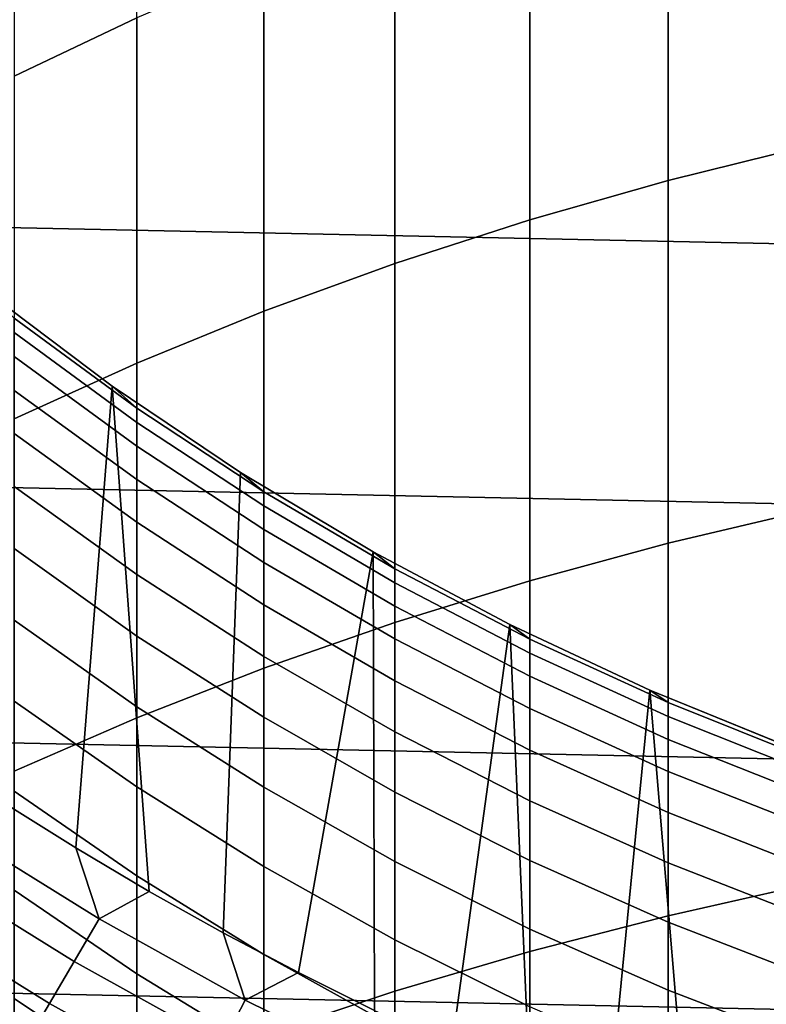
# Model space of a CAD drawing. Header units: metres. Extents: x -29 to 117, y -464 to 29.
# Tile 69 of 256: x -7.93 to -4.7, y -13.27 to -9.01. Entities that reach past the tile are written whole.
import ezdxf

# ---------------------------------------------------------------- set-up
doc = ezdxf.new("R2010")
doc.units = ezdxf.units.M
doc.layers.add('solid_24_501_056_XXX', color=7, linetype='CONTINUOUS')

msp = doc.modelspace()

# ---------------------------------------------------------------- linework, layer by layer
at = {"layer": 'solid_24_501_056_XXX'}
for points in [[(-27.991997, -7.187365, -99.5), (27.666569, -8.352916, -99.5), (27.292519, -9.504066, -99.5), (-27.666569, -8.352916, -99.5)], [(-7.957378, -9.252645, 225.166504), (-7.426487, -9.000552, 225.463867), (-7.426487, -7.5488, 224.189178), (-7.957378, -7.81106, 223.900742)], [(-5.126626, -9.704466, 227.689194), (-4.514968, -9.553032, 227.88092), (-4.514968, -8.017079, 226.623947), (-5.126626, -8.175075, 226.437576)], [(-5.725124, -9.874907, 227.473389), (-5.126626, -9.704466, 227.689194), (-5.126626, -8.175075, 226.437576), (-5.725124, -8.352901, 226.227814)], [(-27.666569, -8.352916, -99.5), (27.292519, -9.504066, -99.5), (26.870518, -10.63886, -99.5), (-27.292519, -9.504066, -99.5)], [(-6.308926, -10.063917, 227.23407), (-5.725124, -9.874907, 227.473389), (-5.725124, -8.352901, 226.227814), (-6.308926, -8.550102, 225.995209)], [(-6.876532, -10.271012, 226.971863), (-6.308926, -10.063917, 227.23407), (-6.308926, -8.550102, 225.995209), (-6.876532, -8.766171, 225.740341)], [(-7.426487, -10.49566, 226.687424), (-6.876532, -10.271012, 226.971863), (-6.876532, -8.766171, 225.740341), (-7.426487, -9.000552, 225.463867)], [(-7.957378, -10.737284, 226.3815), (-7.426487, -10.49566, 226.687424), (-7.426487, -9.000552, 225.463867), (-7.957378, -9.252645, 225.166504)], [(-27.292519, -9.504066, -99.5), (26.870518, -10.63886, -99.5), (26.401428, -11.754766, -99.5), (-26.870518, -10.63886, -99.5)], [(-5.126626, -11.276364, 228.886978), (-4.514968, -11.131675, 229.083847), (-4.514968, -9.553032, 227.88092), (-5.126626, -9.704466, 227.689194)], [(-5.725124, -11.439215, 228.66539), (-5.126626, -11.276364, 228.886978), (-5.126626, -9.704466, 227.689194), (-5.725124, -9.874907, 227.473389)], [(-6.308926, -11.619808, 228.419662), (-5.725124, -11.439215, 228.66539), (-5.725124, -9.874907, 227.473389), (-6.308926, -10.063917, 227.23407)], [(-6.876532, -11.817679, 228.150421), (-6.308926, -11.619808, 228.419662), (-6.308926, -10.063917, 227.23407), (-6.876532, -10.271012, 226.971863)], [(-8.067989, -10.193497, 154.5), (-7.532432, -10.595398, 154.5), (-7.532474, -10.595368, 183), (-8.067924, -10.193558, 183)], [(-8.00154, -12.399786, 154.5), (-7.689598, -12.595611, 154.5), (-7.532432, -10.595398, 154.5), (-8.067989, -10.193497, 154.5)], [(-7.426487, -10.690557, 184.190018), (-7.957378, -10.30095, 184.203522), (-8.067924, -10.193558, 183), (-7.532474, -10.595368, 183)], [(-7.426487, -12.032323, 227.858368), (-6.876532, -11.817679, 228.150421), (-6.876532, -10.271012, 226.971863), (-7.426487, -10.49566, 226.687424)], [(-7.426487, -10.752508, 185.379776), (-7.957378, -10.363605, 185.406799), (-7.957378, -10.30095, 184.203522), (-7.426487, -10.690557, 184.190018)], [(-7.426487, -10.855705, 186.566681), (-7.957378, -10.467975, 186.607178), (-7.957378, -10.363605, 185.406799), (-7.426487, -10.752508, 185.379776)], [(-7.426487, -11.000024, 187.749283), (-7.957378, -10.613933, 187.803223), (-7.957378, -10.467975, 186.607178), (-7.426487, -10.855705, 186.566681)], [(-7.957378, -12.263186, 227.544235), (-7.426487, -12.032323, 227.858368), (-7.426487, -10.49566, 226.687424), (-7.957378, -10.737284, 226.3815)], [(-7.426487, -11.18529, 188.926178), (-7.957378, -10.801303, 188.993469), (-7.957378, -10.613933, 187.803223), (-7.426487, -11.000024, 187.749283)], [(-7.689598, -12.595611, 154.5), (-7.37309, -12.783474, 154.5), (-7.532432, -10.595398, 154.5)], [(-7.532432, -10.595398, 154.5), (-6.977004, -10.969101, 154.5), (-6.97705, -10.969082, 183), (-7.532474, -10.595368, 183)], [(-6.876532, -11.052789, 184.177444), (-7.426487, -10.690557, 184.190018), (-7.532474, -10.595368, 183), (-6.97705, -10.969082, 183)], [(-7.37309, -12.783474, 154.5), (-7.05201, -12.963354, 154.5), (-6.977004, -10.969101, 154.5), (-7.532432, -10.595398, 154.5)], [(-26.870518, -10.63886, -99.5), (26.401428, -11.754766, -99.5), (25.886116, -12.849844, -99.5), (-26.401428, -11.754766, -99.5)], [(-6.876532, -11.114086, 185.35466), (-7.426487, -10.752508, 185.379776), (-7.426487, -10.690557, 184.190018), (-6.876532, -11.052789, 184.177444)], [(-6.876532, -11.216194, 186.529022), (-7.426487, -10.855705, 186.566681), (-7.426487, -10.752508, 185.379776), (-6.876532, -11.114086, 185.35466)], [(-7.426487, -11.411282, 190.095917), (-7.957378, -11.02986, 190.176498), (-7.957378, -10.801303, 188.993469), (-7.426487, -11.18529, 188.926178)], [(-6.876532, -11.35899, 187.699142), (-7.426487, -11.000024, 187.749283), (-7.426487, -10.855705, 186.566681), (-6.876532, -11.216194, 186.529022)], [(-6.876532, -11.5423, 188.863602), (-7.426487, -11.18529, 188.926178), (-7.426487, -11.000024, 187.749283), (-6.876532, -11.35899, 187.699142)], [(-7.05201, -12.963354, 154.5), (-6.726364, -13.135272, 154.5), (-6.403197, -11.31366, 154.5), (-6.977004, -10.969101, 154.5)], [(-6.977004, -10.969101, 154.5), (-6.403197, -11.31366, 154.5), (-6.403125, -11.313708, 183), (-6.97705, -10.969082, 183)], [(-6.308926, -11.386719, 184.165863), (-6.876532, -11.052789, 184.177444), (-6.97705, -10.969082, 183), (-6.403125, -11.313708, 183)], [(-7.426487, -11.677725, 191.257126), (-7.957378, -11.29933, 191.350891), (-7.957378, -11.02986, 190.176498), (-7.426487, -11.411282, 190.095917)], [(-6.308926, -11.447413, 185.331497), (-6.876532, -11.114086, 185.35466), (-6.876532, -11.052789, 184.177444), (-6.308926, -11.386719, 184.165863)], [(-6.308926, -11.548517, 186.494308), (-6.876532, -11.216194, 186.529022), (-6.876532, -11.114086, 185.35466), (-6.308926, -11.447413, 185.331497)], [(-5.126626, -12.888879, 230.02951), (-4.514968, -12.751107, 230.231277), (-4.514968, -11.131675, 229.083847), (-5.126626, -11.276364, 228.886978)], [(-6.876532, -11.765905, 190.020996), (-7.426487, -11.411282, 190.095917), (-7.426487, -11.18529, 188.926178), (-6.876532, -11.5423, 188.863602)], [(-6.308926, -11.689907, 187.652924), (-6.876532, -11.35899, 187.699142), (-6.876532, -11.216194, 186.529022), (-6.308926, -11.548517, 186.494308)], [(-7.426487, -11.984301, 192.408386), (-7.957378, -11.609385, 192.515213), (-7.957378, -11.29933, 191.350891), (-7.426487, -11.677725, 191.257126)], [(-5.725124, -13.043941, 229.802399), (-5.126626, -12.888879, 230.02951), (-5.126626, -11.276364, 228.886978), (-5.725124, -11.439215, 228.66539)], [(-6.726364, -13.135272, 154.5), (-6.396784, -13.298903, 154.5), (-6.403197, -11.31366, 154.5)], [(-6.403197, -11.31366, 154.5), (-5.812182, -11.62835, 154.5), (-5.812219, -11.628332, 183), (-6.403125, -11.313708, 183)], [(-6.396784, -13.298903, 154.5), (-6.063297, -13.454218, 154.5), (-5.812182, -11.62835, 154.5), (-6.403197, -11.31366, 154.5)], [(-5.725124, -11.691488, 184.155289), (-6.308926, -11.386719, 184.165863), (-6.403125, -11.313708, 183), (-5.812219, -11.628332, 183)], [(-6.308926, -11.871415, 188.805923), (-6.876532, -11.5423, 188.863602), (-6.876532, -11.35899, 187.699142), (-6.308926, -11.689907, 187.652924)], [(-6.876532, -12.029535, 191.169952), (-7.426487, -11.677725, 191.257126), (-7.426487, -11.411282, 190.095917), (-6.876532, -11.765905, 190.020996)], [(-5.725124, -11.751633, 185.310349), (-6.308926, -11.447413, 185.331497), (-6.308926, -11.386719, 184.165863), (-5.725124, -11.691488, 184.155289)], [(-6.308926, -13.215899, 229.550552), (-5.725124, -13.043941, 229.802399), (-5.725124, -11.439215, 228.66539), (-6.308926, -11.619808, 228.419662)], [(-5.725124, -11.85182, 186.462631), (-6.308926, -11.548517, 186.494308), (-6.308926, -11.447413, 185.331497), (-5.725124, -11.751633, 185.310349)], [(-6.308926, -12.09282, 189.951935), (-6.876532, -11.765905, 190.020996), (-6.876532, -11.5423, 188.863602), (-6.308926, -11.871415, 188.805923)], [(-5.725124, -11.991928, 187.610733), (-6.308926, -11.689907, 187.652924), (-6.308926, -11.548517, 186.494308), (-5.725124, -11.85182, 186.462631)], [(-7.426487, -12.330638, 193.548309), (-7.957378, -11.959656, 193.668091), (-7.957378, -11.609385, 192.515213), (-7.426487, -11.984301, 192.408386)], [(-6.876532, -13.40431, 229.274612), (-6.308926, -13.215899, 229.550552), (-6.308926, -11.619808, 228.419662), (-6.876532, -11.817679, 228.150421)], [(-6.063297, -13.454218, 154.5), (-5.725875, -13.601246, 154.5), (-5.812182, -11.62835, 154.5)], [(-5.812182, -11.62835, 154.5), (-5.205845, -11.912134, 154.5), (-5.205901, -11.91212, 183), (-5.812219, -11.628332, 183)], [(-5.126626, -11.966315, 184.145767), (-5.725124, -11.691488, 184.155289), (-5.812219, -11.628332, 183), (-5.205901, -11.91212, 183)], [(-5.725875, -13.601246, 154.5), (-5.385074, -13.739746, 154.5), (-5.205845, -11.912134, 154.5), (-5.812182, -11.62835, 154.5)], [(-6.876532, -12.332874, 192.309052), (-7.426487, -11.984301, 192.408386), (-7.426487, -11.677725, 191.257126), (-6.876532, -12.029535, 191.169952)], [(-5.725124, -12.17179, 188.753281), (-6.308926, -11.871415, 188.805923), (-6.308926, -11.689907, 187.652924), (-5.725124, -11.991928, 187.610733)], [(-5.126626, -12.025964, 185.29129), (-5.725124, -11.751633, 185.310349), (-5.725124, -11.691488, 184.155289), (-5.126626, -11.966315, 184.145767)], [(-26.401428, -11.754766, -99.5), (25.886116, -12.849844, -99.5), (25.325327, -13.922554, -99.5), (-25.886116, -12.849844, -99.5)], [(-6.308926, -12.353858, 191.089584), (-6.876532, -12.029535, 191.169952), (-6.876532, -11.765905, 190.020996), (-6.308926, -12.09282, 189.951935)], [(-5.126626, -12.125324, 186.434052), (-5.725124, -11.85182, 186.462631), (-5.725124, -11.751633, 185.310349), (-5.126626, -12.025964, 185.29129)], [(-7.426487, -13.60869, 228.975281), (-6.876532, -13.40431, 229.274612), (-6.876532, -11.817679, 228.150421), (-7.426487, -12.032323, 227.858368)], [(-5.126626, -12.264277, 187.572693), (-5.725124, -11.991928, 187.610733), (-5.725124, -11.85182, 186.462631), (-5.126626, -12.125324, 186.434052)], [(-5.725124, -12.391188, 189.888901), (-6.308926, -12.09282, 189.951935), (-6.308926, -11.871415, 188.805923), (-5.725124, -12.17179, 188.753281)], [(-5.385074, -13.739746, 154.5), (-5.040881, -13.869714, 154.5), (-5.205845, -11.912134, 154.5)], [(-5.205845, -11.912134, 154.5), (-4.585852, -12.164283, 154.5), (-4.585777, -12.164319, 183), (-5.205901, -11.91212, 183)], [(-4.514968, -12.210495, 184.137299), (-5.126626, -11.966315, 184.145767), (-5.205901, -11.91212, 183), (-4.585777, -12.164319, 183)], [(-5.040881, -13.869714, 154.5), (-4.693307, -13.991155, 154.5), (-4.585852, -12.164283, 154.5), (-5.205845, -11.912134, 154.5)], [(-7.426487, -12.71632, 194.675537), (-7.957378, -12.349718, 194.808121), (-7.957378, -11.959656, 193.668091), (-7.426487, -12.330638, 193.548309)], [(-4.514968, -12.269702, 185.274353), (-5.126626, -12.025964, 185.29129), (-5.126626, -11.966315, 184.145767), (-4.514968, -12.210495, 184.137299)], [(-6.876532, -12.675554, 193.436935), (-7.426487, -12.330638, 193.548309), (-7.426487, -11.984301, 192.408386), (-6.876532, -12.332874, 192.309052)], [(-5.126626, -12.442655, 188.705811), (-5.725124, -12.17179, 188.753281), (-5.725124, -11.991928, 187.610733), (-5.126626, -12.264277, 187.572693)], [(-7.957378, -13.828514, 228.65332), (-7.426487, -13.60869, 228.975281), (-7.426487, -12.032323, 227.858368), (-7.957378, -12.263186, 227.544235)], [(-6.308926, -12.654212, 192.217484), (-6.876532, -12.332874, 192.309052), (-6.876532, -12.029535, 191.169952), (-6.308926, -12.353858, 191.089584)], [(-4.514968, -12.368328, 186.408676), (-5.126626, -12.125324, 186.434052), (-5.126626, -12.025964, 185.29129), (-4.514968, -12.269702, 185.274353)], [(-5.725124, -12.649858, 191.016235), (-6.308926, -12.353858, 191.089584), (-6.308926, -12.09282, 189.951935), (-5.725124, -12.391188, 189.888901)], [(-4.514968, -12.506253, 187.538895), (-5.126626, -12.264277, 187.572693), (-5.126626, -12.125324, 186.434052), (-4.514968, -12.368328, 186.408676)], [(-5.126626, -12.660242, 189.832062), (-5.725124, -12.391188, 189.888901), (-5.725124, -12.17179, 188.753281), (-5.126626, -12.442655, 188.705811)], [(-4.514968, -12.683312, 188.663635), (-5.126626, -12.442655, 188.705811), (-5.126626, -12.264277, 187.572693), (-4.514968, -12.506253, 187.538895)], [(-7.426487, -13.140882, 195.788696), (-7.957378, -12.779102, 195.933914), (-7.957378, -12.349718, 194.808121), (-7.426487, -12.71632, 194.675537)], [(-6.876532, -13.057165, 194.552261), (-7.426487, -12.71632, 194.675537), (-7.426487, -12.330638, 193.548309), (-6.876532, -12.675554, 193.436935)], [(-6.308926, -12.993522, 193.334274), (-6.876532, -12.675554, 193.436935), (-6.876532, -12.332874, 192.309052), (-6.308926, -12.654212, 192.217484)], [(-5.725124, -12.94749, 192.133911), (-6.308926, -12.654212, 192.217484), (-6.308926, -12.353858, 191.089584), (-5.725124, -12.649858, 191.016235)], [(-8.203448, -12.521502, 154.492493), (-7.588912, -12.903215, 154.492493), (-7.689598, -12.595611, 154.5), (-8.00154, -12.399786, 154.5)], [(-5.126626, -12.916779, 190.950089), (-5.725124, -12.649858, 191.016235), (-5.725124, -12.391188, 189.888901), (-5.126626, -12.660242, 189.832062)], [(-4.514968, -12.899292, 189.78157), (-5.126626, -12.660242, 189.832062), (-5.126626, -12.442655, 188.705811), (-4.514968, -12.683312, 188.663635)], [(-8.320259, -12.699798, 154.469711), (-7.696972, -13.086947, 154.469711), (-7.588912, -12.903215, 154.492493), (-8.203448, -12.521502, 154.492493)], [(-7.588912, -12.903215, 154.492493), (-7.37309, -12.783474, 154.5), (-7.689598, -12.595611, 154.5)], [(-5.725124, -13.283723, 193.24057), (-6.308926, -12.993522, 193.334274), (-6.308926, -12.654212, 192.217484), (-5.725124, -12.94749, 192.133911)], [(-5.126626, -13.211953, 192.058548), (-5.725124, -12.94749, 192.133911), (-5.725124, -12.649858, 191.016235), (-5.126626, -12.916779, 190.950089)], [(-4.514968, -13.153932, 190.891327), (-5.126626, -12.916779, 190.950089), (-5.126626, -12.660242, 189.832062), (-4.514968, -12.899292, 189.78157)], [(-8.43588, -12.876278, 154.431763), (-7.803932, -13.268807, 154.431763), (-7.696972, -13.086947, 154.469711), (-8.320259, -12.699798, 154.469711)], [(-6.308926, -13.371378, 194.438629), (-6.876532, -13.057165, 194.552261), (-6.876532, -12.675554, 193.436935), (-6.308926, -12.993522, 193.334274)], [(-6.876532, -13.477245, 195.653671), (-7.426487, -13.140882, 195.788696), (-7.426487, -12.71632, 194.675537), (-6.876532, -13.057165, 194.552261)], [(-7.426487, -13.603815, 196.886459), (-7.957378, -13.247292, 197.044144), (-7.957378, -12.779102, 195.933914), (-7.426487, -13.140882, 195.788696)], [(-7.588912, -12.903215, 154.492493), (-6.956652, -13.254793, 154.492493), (-7.05201, -12.963354, 154.5), (-7.37309, -12.783474, 154.5)], [(-5.126626, -14.540065, 231.115387), (-4.514968, -14.409378, 231.321823), (-4.514968, -12.751107, 230.231277), (-5.126626, -12.888879, 230.02951)], [(-25.886116, -12.849844, -99.5), (25.325327, -13.922554, -99.5), (24.71983, -14.971294, -99.5), (-25.325327, -13.922554, -99.5)], [(-8.549721, -13.050041, 154.378845), (-7.909245, -13.447867, 154.378845), (-7.803932, -13.268807, 154.431763), (-8.43588, -12.876278, 154.431763)], [(-7.696972, -13.086947, 154.469711), (-7.055709, -13.443531, 154.469711), (-6.956652, -13.254793, 154.492493), (-7.588912, -12.903215, 154.492493)], [(-5.725124, -14.687155, 230.883041), (-5.126626, -14.540065, 231.115387), (-5.126626, -12.888879, 230.02951), (-5.725124, -13.043941, 229.802399)], [(-4.514968, -13.446925, 191.991577), (-5.126626, -13.211953, 192.058548), (-5.126626, -12.916779, 190.950089), (-4.514968, -13.153932, 190.891327)], [(-5.126626, -13.545412, 193.156082), (-5.725124, -13.283723, 193.24057), (-5.725124, -12.94749, 192.133911), (-5.126626, -13.211953, 192.058548)], [(-6.956652, -13.254793, 154.492493), (-6.726364, -13.135272, 154.5), (-7.05201, -12.963354, 154.5)], [(-5.725124, -13.658154, 194.334915), (-6.308926, -13.371378, 194.438629), (-6.308926, -12.993522, 193.334274), (-5.725124, -13.283723, 193.24057)], [(-6.308926, -14.85027, 230.625381), (-5.725124, -14.687155, 230.883041), (-5.725124, -13.043941, 229.802399), (-6.308926, -13.215899, 229.550552)], [(-8.6612, -13.2202, 154.311218), (-8.012373, -13.623214, 154.311218), (-7.909245, -13.447867, 154.378845), (-8.549721, -13.050041, 154.378845)], [(-7.803932, -13.268807, 154.431763), (-7.153758, -13.630347, 154.431763), (-7.055709, -13.443531, 154.469711), (-7.696972, -13.086947, 154.469711)], [(-6.308926, -13.787327, 195.529205), (-6.876532, -13.477245, 195.653671), (-6.876532, -13.057165, 194.552261), (-6.308926, -13.371378, 194.438629)], [(-6.876532, -13.93529, 196.739838), (-7.426487, -13.603815, 196.886459), (-7.426487, -13.140882, 195.788696), (-6.876532, -13.477245, 195.653671)], [(-6.956652, -13.254793, 154.492493), (-6.308145, -13.575414, 154.492493), (-6.396784, -13.298903, 154.5), (-6.726364, -13.135272, 154.5)], [(-6.876532, -15.028993, 230.343063), (-6.308926, -14.85027, 230.625381), (-6.308926, -13.215899, 229.550552), (-6.876532, -13.40431, 229.274612)], [(-4.514968, -13.77792, 193.081009), (-5.126626, -13.545412, 193.156082), (-5.126626, -13.211953, 192.058548), (-4.514968, -13.446925, 191.991577)], [(-7.426487, -14.104559, 197.967499), (-7.957378, -13.753722, 198.137451), (-7.957378, -13.247292, 197.044144), (-7.426487, -13.603815, 196.886459)], [(-7.055709, -13.443531, 154.469711), (-6.397968, -13.768718, 154.469711), (-6.308145, -13.575414, 154.492493), (-6.956652, -13.254793, 154.492493)], [(-7.909245, -13.447867, 154.378845), (-7.250297, -13.814286, 154.378845), (-7.153758, -13.630347, 154.431763), (-7.803932, -13.268807, 154.431763)]]:
    msp.add_3dface(points, dxfattribs=at)

doc.saveas('drawing.dxf')
